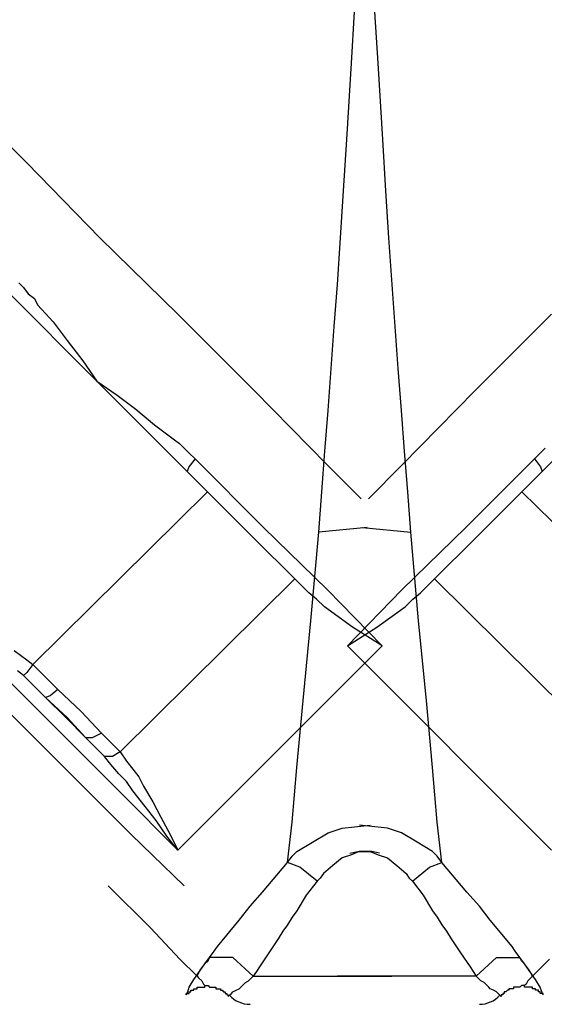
# Model space of a CAD drawing. Extents: x 1152 to 2559, y 156 to 782.
# Tile 82 of 111: x 2065.58 to 2066.71, y 660.45 to 662.57. Entities that reach past the tile are written whole.
import ezdxf

# ---------------------------------------------------------------- set-up
doc = ezdxf.new("R2010")
doc.units = 0
doc.header["$MEASUREMENT"] = 0
doc.layers.add('1', color=1, linetype='CONTINUOUS')

msp = doc.modelspace()

# ---------------------------------------------------------------- linework, layer by layer
at = {"layer": '1', "linetype": 'Continuous'}
for p, q in [((2066.29259, 662.47587), (2066.29931, 662.5868)), ((2066.29259, 662.47587), (2066.29931, 662.5868)), ((2066.35002, 662.47587), (2066.3433, 662.5868)), ((2066.35002, 662.47587), (2066.3433, 662.5868)), ((2066.2825, 662.31117), (2066.29259, 662.47587)), ((2066.2825, 662.31117), (2066.29259, 662.47587)), ((2066.36011, 662.31117), (2066.35002, 662.47587)), ((2066.36011, 662.31117), (2066.35002, 662.47587)), ((2065.59235, 662.26074), (2065.44445, 662.40865)), ((2065.59235, 662.26074), (2065.44445, 662.40865)), ((2066.27578, 662.20024), (2066.2825, 662.31117)), ((2066.27578, 662.20024), (2066.2825, 662.31117)), ((2066.36683, 662.20024), (2066.36011, 662.31117)), ((2066.36683, 662.20024), (2066.36011, 662.31117)), ((2065.75033, 662.0994), (2065.59235, 662.26074)), ((2065.75033, 662.0994), (2065.59235, 662.26074)), ((2066.26906, 662.0994), (2066.27578, 662.20024)), ((2066.26906, 662.0994), (2066.27578, 662.20024)), ((2066.37355, 662.0994), (2066.36683, 662.20024)), ((2066.37355, 662.0994), (2066.36683, 662.20024)), ((2065.9184, 661.93469), (2065.75033, 662.0994)), ((2065.9184, 661.93469), (2065.75033, 662.0994)), ((2066.26233, 661.99855), (2066.26906, 662.0994)), ((2066.26233, 661.99855), (2066.26906, 662.0994)), ((2066.38028, 661.99855), (2066.37355, 662.0994)), ((2066.38028, 661.99855), (2066.37355, 662.0994)), ((2065.57554, 662.00192), (2065.58562, 661.99183)), ((2065.57554, 662.00192), (2065.58562, 661.99183)), ((2066.25561, 661.9078), (2066.26233, 661.99855)), ((2066.25561, 661.9078), (2066.26233, 661.99855)), ((2066.387, 661.9078), (2066.38028, 661.99855)), ((2066.387, 661.9078), (2066.38028, 661.99855)), ((2065.74361, 661.79015), (2065.54865, 661.98511)), ((2065.74361, 661.79015), (2065.54865, 661.98511)), ((2065.58562, 661.99183), (2065.59571, 661.97839)), ((2065.58562, 661.99183), (2065.59571, 661.97839)), ((2065.59571, 661.97839), (2065.60915, 661.9683)), ((2065.59571, 661.97839), (2065.60915, 661.9683)), ((2065.60915, 661.9683), (2065.61588, 661.95486)), ((2065.60915, 661.9683), (2065.61588, 661.95486)), ((2065.61588, 661.95486), (2065.64949, 661.91788)), ((2065.61588, 661.95486), (2065.64949, 661.91788)), ((2066.08311, 661.76998), (2065.9184, 661.93469)), ((2066.08311, 661.76998), (2065.9184, 661.93469)), ((2066.5595, 661.76998), (2066.72421, 661.93469)), ((2066.5595, 661.76998), (2066.72421, 661.93469)), ((2065.64949, 661.91788), (2065.67974, 661.87754)), ((2065.64949, 661.91788), (2065.67974, 661.87754)), ((2066.24889, 661.81704), (2066.25561, 661.9078)), ((2066.24889, 661.81704), (2066.25561, 661.9078)), ((2066.39372, 661.81704), (2066.387, 661.9078)), ((2066.39372, 661.81704), (2066.387, 661.9078)), ((2065.67974, 661.87754), (2065.71336, 661.83385)), ((2065.67974, 661.87754), (2065.71336, 661.83385)), ((2065.71336, 661.83385), (2065.74361, 661.79015)), ((2065.71336, 661.83385), (2065.74361, 661.79015)), ((2066.24217, 661.72628), (2066.24889, 661.81704)), ((2066.24217, 661.72628), (2066.24889, 661.81704)), ((2066.40045, 661.72628), (2066.39372, 661.81704)), ((2066.40045, 661.72628), (2066.39372, 661.81704)), ((2065.93857, 661.59519), (2065.74361, 661.79015)), ((2065.74361, 661.79015), (2065.78731, 661.75989)), ((2065.93857, 661.59519), (2065.74361, 661.79015)), ((2065.74361, 661.79015), (2065.78731, 661.75989)), ((2066.70404, 661.59519), (2066.899, 661.79015)), ((2066.70404, 661.59519), (2066.899, 661.79015)), ((2066.2411, 661.60863), (2066.08311, 661.76998)), ((2066.2411, 661.60863), (2066.08311, 661.76998)), ((2066.40151, 661.60863), (2066.5595, 661.76998)), ((2066.40151, 661.60863), (2066.5595, 661.76998)), ((2065.78731, 661.75989), (2065.82765, 661.72964)), ((2065.78731, 661.75989), (2065.82765, 661.72964)), ((2065.82765, 661.72964), (2065.86798, 661.69603)), ((2065.82765, 661.72964), (2065.86798, 661.69603)), ((2066.23544, 661.63888), (2066.24217, 661.72628)), ((2066.23544, 661.63888), (2066.24217, 661.72628)), ((2066.40717, 661.63888), (2066.40045, 661.72628)), ((2066.40717, 661.63888), (2066.40045, 661.72628)), ((2065.86798, 661.69603), (2065.90832, 661.66578)), ((2065.86798, 661.69603), (2065.90832, 661.66578)), ((2065.90832, 661.66578), (2065.92177, 661.65569)), ((2065.90832, 661.66578), (2065.92177, 661.65569)), ((2065.92177, 661.65569), (2065.93185, 661.64561)), ((2065.92177, 661.65569), (2065.93185, 661.64561)), ((2065.93185, 661.64561), (2065.94193, 661.63552)), ((2065.93185, 661.64561), (2065.94193, 661.63552)), ((2065.94193, 661.63552), (2065.95538, 661.62208)), ((2065.94193, 661.63552), (2065.95538, 661.62208)), ((2066.22872, 661.55149), (2066.23544, 661.63888)), ((2066.22872, 661.55149), (2066.23544, 661.63888)), ((2066.41389, 661.55149), (2066.40717, 661.63888)), ((2066.41389, 661.55149), (2066.40717, 661.63888)), ((2066.70068, 661.63552), (2066.68723, 661.62208)), ((2066.70068, 661.63552), (2066.68723, 661.62208)), ((2066.71076, 661.64561), (2066.70068, 661.63552)), ((2066.71076, 661.64561), (2066.70068, 661.63552)), ((2065.95538, 661.62208), (2065.94193, 661.60527)), ((2065.95538, 661.62208), (2065.94193, 661.60527)), ((2065.95538, 661.62208), (2066.10328, 661.47418)), ((2065.95538, 661.62208), (2066.10328, 661.47418)), ((2066.68723, 661.62208), (2066.53933, 661.47418)), ((2066.68723, 661.62208), (2066.53933, 661.47418)), ((2066.68723, 661.62208), (2066.70068, 661.60527)), ((2066.68723, 661.62208), (2066.70068, 661.60527)), ((2065.94193, 661.60527), (2065.93857, 661.59519)), ((2065.94193, 661.60527), (2065.93857, 661.59519)), ((2065.98227, 661.55149), (2065.93857, 661.59519)), ((2065.98227, 661.55149), (2065.93857, 661.59519)), ((2066.31337, 661.53636), (2066.2411, 661.60863)), ((2066.31337, 661.53636), (2066.2411, 661.60863)), ((2066.32924, 661.53636), (2066.40151, 661.60863)), ((2066.32924, 661.53636), (2066.40151, 661.60863)), ((2066.66034, 661.55149), (2066.70404, 661.59519)), ((2066.66034, 661.55149), (2066.70404, 661.59519)), ((2066.70068, 661.60527), (2066.70404, 661.59519)), ((2066.70068, 661.60527), (2066.70404, 661.59519)), ((2065.60579, 661.17837), (2065.98227, 661.55149)), ((2065.60579, 661.17837), (2065.98227, 661.55149)), ((2065.98227, 661.55149), (2066.08311, 661.45065)), ((2065.98227, 661.55149), (2066.08311, 661.45065)), ((2066.222, 661.46409), (2066.22872, 661.55149)), ((2066.222, 661.46409), (2066.22872, 661.55149)), ((2066.42061, 661.46409), (2066.41389, 661.55149)), ((2066.42061, 661.46409), (2066.41389, 661.55149)), ((2066.66034, 661.55149), (2066.5595, 661.45065)), ((2066.66034, 661.55149), (2066.5595, 661.45065)), ((2067.03682, 661.17837), (2066.66034, 661.55149)), ((2067.03682, 661.17837), (2066.66034, 661.55149)), ((2066.10328, 661.47418), (2066.2411, 661.33972)), ((2066.10328, 661.47418), (2066.2411, 661.33972)), ((2066.20519, 661.27249), (2066.222, 661.46409)), ((2066.20519, 661.27249), (2066.222, 661.46409)), ((2066.3262, 661.47418), (2066.222, 661.46409)), ((2066.3262, 661.47418), (2066.222, 661.46409)), ((2066.31641, 661.47418), (2066.42061, 661.46409)), ((2066.31641, 661.47418), (2066.42061, 661.46409)), ((2066.53933, 661.47418), (2066.40151, 661.33972)), ((2066.53933, 661.47418), (2066.40151, 661.33972)), ((2066.43742, 661.27249), (2066.42061, 661.46409)), ((2066.43742, 661.27249), (2066.42061, 661.46409)), ((2066.08311, 661.45065), (2066.17051, 661.36325)), ((2066.08311, 661.45065), (2066.17051, 661.36325)), ((2066.5595, 661.45065), (2066.4721, 661.36325)), ((2066.5595, 661.45065), (2066.4721, 661.36325)), ((2066.17051, 661.36325), (2065.79403, 660.99013)), ((2066.17051, 661.36325), (2065.79403, 660.99013)), ((2066.20076, 661.333), (2066.17051, 661.36325)), ((2066.20076, 661.333), (2066.17051, 661.36325)), ((2066.44185, 661.333), (2066.4721, 661.36325)), ((2066.44185, 661.333), (2066.4721, 661.36325)), ((2066.4721, 661.36325), (2066.84858, 660.99013)), ((2066.4721, 661.36325), (2066.84858, 660.99013)), ((2066.2411, 661.33972), (2066.35875, 661.21871)), ((2066.2411, 661.33972), (2066.35875, 661.21871)), ((2066.40151, 661.33972), (2066.28386, 661.21871)), ((2066.40151, 661.33972), (2066.28386, 661.21871)), ((2066.21757, 661.31955), (2066.20076, 661.333)), ((2066.21757, 661.31955), (2066.20076, 661.333)), ((2066.23438, 661.30274), (2066.21757, 661.31955)), ((2066.23438, 661.30274), (2066.21757, 661.31955)), ((2066.40823, 661.30274), (2066.42504, 661.31955)), ((2066.40823, 661.30274), (2066.42504, 661.31955)), ((2066.42504, 661.31955), (2066.44185, 661.333)), ((2066.42504, 661.31955), (2066.44185, 661.333)), ((2066.29488, 661.25905), (2066.23438, 661.30274)), ((2066.29488, 661.25905), (2066.23438, 661.30274)), ((2066.34773, 661.25905), (2066.40823, 661.30274)), ((2066.34773, 661.25905), (2066.40823, 661.30274)), ((2066.18838, 661.10106), (2066.20519, 661.27249)), ((2066.18838, 661.10106), (2066.20519, 661.27249)), ((2066.45423, 661.10106), (2066.43742, 661.27249)), ((2066.45423, 661.10106), (2066.43742, 661.27249)), ((2066.28386, 661.21871), (2066.34773, 661.25905)), ((2066.28386, 661.21871), (2066.34773, 661.25905)), ((2066.35875, 661.21871), (2066.29488, 661.25905)), ((2066.35875, 661.21871), (2066.29488, 661.25905)), ((2065.56546, 661.20862), (2065.5789, 661.19854)), ((2065.56546, 661.20862), (2065.5789, 661.19854)), ((2066.35875, 661.21871), (2065.9184, 660.77836)), ((2066.35875, 661.21871), (2065.9184, 660.77836)), ((2066.28386, 661.21871), (2066.72421, 660.77836)), ((2066.28386, 661.21871), (2066.72421, 660.77836)), ((2065.5789, 661.19854), (2065.59235, 661.18846)), ((2065.5789, 661.19854), (2065.59235, 661.18846)), ((2065.59235, 661.18846), (2065.60579, 661.17837)), ((2065.59235, 661.18846), (2065.60579, 661.17837)), ((2065.66294, 661.03383), (2065.51504, 661.18173)), ((2065.66294, 661.03383), (2065.51504, 661.18173)), ((2065.60579, 661.17837), (2065.59235, 661.16156)), ((2065.60579, 661.17837), (2065.59235, 661.16156)), ((2065.60579, 661.17837), (2065.61924, 661.16493)), ((2065.60579, 661.17837), (2065.61924, 661.16493)), ((2065.58562, 661.15484), (2065.57218, 661.16493)), ((2065.58562, 661.15484), (2065.57218, 661.16493)), ((2065.59235, 661.16156), (2065.58562, 661.15484)), ((2065.59235, 661.16156), (2065.58562, 661.15484)), ((2065.59907, 661.1414), (2065.58562, 661.15484)), ((2065.59907, 661.1414), (2065.58562, 661.15484)), ((2065.61924, 661.16493), (2065.63268, 661.15148)), ((2065.61924, 661.16493), (2065.63268, 661.15148)), ((2065.63268, 661.15148), (2065.64613, 661.13803)), ((2065.63268, 661.15148), (2065.64613, 661.13803)), ((2065.60915, 661.13131), (2065.59907, 661.1414)), ((2065.60915, 661.13131), (2065.59907, 661.1414)), ((2065.6226, 661.11787), (2065.60915, 661.13131)), ((2065.6226, 661.11787), (2065.60915, 661.13131)), ((2065.65958, 661.12459), (2065.64277, 661.11114)), ((2065.65958, 661.12459), (2065.64277, 661.11114)), ((2065.64613, 661.13803), (2065.65958, 661.12459)), ((2065.64613, 661.13803), (2065.65958, 661.12459)), ((2065.65958, 661.12459), (2065.71, 661.07753)), ((2065.65958, 661.12459), (2065.71, 661.07753)), ((2065.63268, 661.10778), (2065.6226, 661.11787)), ((2065.63268, 661.10778), (2065.6226, 661.11787)), ((2065.64277, 661.11114), (2065.63268, 661.10778)), ((2065.64277, 661.11114), (2065.63268, 661.10778)), ((2065.63268, 661.10778), (2065.67638, 661.06408)), ((2065.67974, 661.06408), (2065.63268, 661.10778)), ((2065.63268, 661.10778), (2065.67638, 661.06408)), ((2065.67974, 661.06408), (2065.63268, 661.10778)), ((2065.54193, 661.08761), (2065.68647, 660.94307)), ((2066.17494, 660.95652), (2066.18838, 661.10106)), ((2066.17494, 660.95652), (2066.18838, 661.10106)), ((2066.46767, 660.95652), (2066.45423, 661.10106)), ((2066.46767, 660.95652), (2066.45423, 661.10106)), ((2065.67638, 661.06408), (2065.72008, 661.02039)), ((2065.67638, 661.06408), (2065.72008, 661.02039)), ((2065.72008, 661.02039), (2065.67974, 661.06408)), ((2065.72008, 661.02039), (2065.67974, 661.06408)), ((2065.71, 661.07753), (2065.7537, 661.03047)), ((2065.71, 661.07753), (2065.7537, 661.03047)), ((2065.79739, 660.89937), (2065.66294, 661.03383)), ((2065.79739, 660.89937), (2065.66294, 661.03383)), ((2065.73017, 661.0103), (2065.72008, 661.02039)), ((2065.73353, 661.02039), (2065.72008, 661.02039)), ((2065.73353, 661.02039), (2065.72008, 661.02039)), ((2065.73017, 661.0103), (2065.72008, 661.02039)), ((2065.7537, 661.03047), (2065.73353, 661.02039)), ((2065.7537, 661.03047), (2065.73353, 661.02039)), ((2065.7537, 661.03047), (2065.76378, 661.02039)), ((2065.7537, 661.03047), (2065.76378, 661.02039)), ((2065.76378, 661.02039), (2065.77386, 661.0103)), ((2065.76378, 661.02039), (2065.77386, 661.0103)), ((2065.74025, 661.00022), (2065.73017, 661.0103)), ((2065.74025, 661.00022), (2065.73017, 661.0103)), ((2065.75033, 660.99013), (2065.74025, 661.00022)), ((2065.75033, 660.99013), (2065.74025, 661.00022)), ((2065.77386, 661.0103), (2065.78395, 661.00022)), ((2065.77386, 661.0103), (2065.78395, 661.00022)), ((2065.78395, 661.00022), (2065.79403, 660.99013)), ((2065.78395, 661.00022), (2065.79403, 660.99013)), ((2065.76042, 660.98005), (2065.75033, 660.99013)), ((2065.76042, 660.98005), (2065.75033, 660.99013)), ((2065.77722, 660.98005), (2065.76042, 660.98005)), ((2065.77722, 660.98005), (2065.76042, 660.98005)), ((2065.77386, 660.96324), (2065.76042, 660.98005)), ((2065.77386, 660.96324), (2065.76042, 660.98005)), ((2065.79403, 660.99013), (2065.77722, 660.98005)), ((2065.79403, 660.99013), (2065.77722, 660.98005)), ((2065.79403, 660.99013), (2065.80748, 660.96996)), ((2065.79403, 660.99013), (2065.80748, 660.96996)), ((2065.79067, 660.94307), (2065.77386, 660.96324)), ((2065.79067, 660.94307), (2065.77386, 660.96324)), ((2065.80748, 660.96996), (2065.82092, 660.95316)), ((2065.80748, 660.96996), (2065.82092, 660.95316)), ((2066.16485, 660.83887), (2066.17494, 660.95652)), ((2066.16485, 660.83887), (2066.17494, 660.95652)), ((2066.47776, 660.83887), (2066.46767, 660.95652)), ((2066.47776, 660.83887), (2066.46767, 660.95652)), ((2065.68647, 660.94307), (2065.81756, 660.81198)), ((2065.80748, 660.92627), (2065.79067, 660.94307)), ((2065.80748, 660.92627), (2065.79067, 660.94307)), ((2065.82092, 660.95316), (2065.83437, 660.93635)), ((2065.82092, 660.95316), (2065.83437, 660.93635)), ((2065.83437, 660.93635), (2065.84445, 660.91618)), ((2065.83437, 660.93635), (2065.84445, 660.91618)), ((2065.82092, 660.9061), (2065.80748, 660.92627)), ((2065.82092, 660.9061), (2065.80748, 660.92627)), ((2065.84445, 660.91618), (2065.86462, 660.88257)), ((2065.84445, 660.91618), (2065.86462, 660.88257)), ((2065.9184, 660.77836), (2065.79739, 660.89937)), ((2065.9184, 660.77836), (2065.79739, 660.89937)), ((2065.84781, 660.87248), (2065.82092, 660.9061)), ((2065.84781, 660.87248), (2065.82092, 660.9061)), ((2065.87134, 660.84223), (2065.84781, 660.87248)), ((2065.87134, 660.84223), (2065.84781, 660.87248)), ((2065.86462, 660.88257), (2065.88143, 660.84895)), ((2065.86462, 660.88257), (2065.88143, 660.84895)), ((2065.88143, 660.84895), (2065.9016, 660.81198)), ((2065.88143, 660.84895), (2065.9016, 660.81198)), ((2065.89487, 660.80862), (2065.87134, 660.84223)), ((2065.89487, 660.80862), (2065.87134, 660.84223)), ((2066.15477, 660.75147), (2066.16485, 660.83887)), ((2066.15477, 660.75147), (2066.16485, 660.83887)), ((2066.27242, 660.82542), (2066.29931, 660.82879)), ((2066.27242, 660.82542), (2066.29931, 660.82879)), ((2066.29931, 660.82879), (2066.33292, 660.83215)), ((2066.29931, 660.82879), (2066.33292, 660.83215)), ((2066.3433, 660.82879), (2066.30969, 660.83215)), ((2066.3433, 660.82879), (2066.30969, 660.83215)), ((2066.37019, 660.82542), (2066.3433, 660.82879)), ((2066.37019, 660.82542), (2066.3433, 660.82879)), ((2066.48784, 660.75147), (2066.47776, 660.83887)), ((2066.48784, 660.75147), (2066.47776, 660.83887)), ((2065.81756, 660.81198), (2065.93185, 660.70105)), ((2065.9184, 660.77836), (2065.89487, 660.80862)), ((2065.9184, 660.77836), (2065.89487, 660.80862)), ((2065.9016, 660.81198), (2065.9184, 660.77836)), ((2065.9016, 660.81198), (2065.9184, 660.77836)), ((2066.20855, 660.79517), (2066.24217, 660.81534)), ((2066.20855, 660.79517), (2066.24217, 660.81534)), ((2066.24217, 660.81534), (2066.27242, 660.82542)), ((2066.24217, 660.81534), (2066.27242, 660.82542)), ((2066.40045, 660.81534), (2066.37019, 660.82542)), ((2066.40045, 660.81534), (2066.37019, 660.82542)), ((2066.43406, 660.79517), (2066.40045, 660.81534)), ((2066.43406, 660.79517), (2066.40045, 660.81534)), ((2066.17494, 660.775), (2066.20855, 660.79517)), ((2066.17494, 660.775), (2066.20855, 660.79517)), ((2066.46767, 660.775), (2066.43406, 660.79517)), ((2066.46767, 660.775), (2066.43406, 660.79517)), ((2066.15477, 660.75147), (2066.16485, 660.76492)), ((2066.15477, 660.75147), (2066.16485, 660.76492)), ((2066.16485, 660.76492), (2066.17494, 660.775)), ((2066.16485, 660.76492), (2066.17494, 660.775)), ((2066.29259, 660.76828), (2066.27242, 660.76156)), ((2066.29259, 660.76828), (2066.27242, 660.76156)), ((2066.28952, 660.77164), (2066.30633, 660.775)), ((2066.28952, 660.77164), (2066.30633, 660.775)), ((2066.30939, 660.775), (2066.29259, 660.76828)), ((2066.30939, 660.775), (2066.29259, 660.76828)), ((2066.30633, 660.775), (2066.32649, 660.775)), ((2066.30633, 660.775), (2066.32649, 660.775)), ((2066.31612, 660.775), (2066.30939, 660.775)), ((2066.31612, 660.775), (2066.30939, 660.775)), ((2066.33629, 660.775), (2066.31612, 660.775)), ((2066.33629, 660.775), (2066.31612, 660.775)), ((2066.32649, 660.775), (2066.33322, 660.775)), ((2066.32649, 660.775), (2066.33322, 660.775)), ((2066.33322, 660.775), (2066.35002, 660.76828)), ((2066.33322, 660.775), (2066.35002, 660.76828)), ((2066.35309, 660.77164), (2066.33629, 660.775)), ((2066.35309, 660.77164), (2066.33629, 660.775)), ((2066.35002, 660.76828), (2066.37019, 660.76156)), ((2066.35002, 660.76828), (2066.37019, 660.76156)), ((2066.47776, 660.76492), (2066.46767, 660.775)), ((2066.47776, 660.76492), (2066.46767, 660.775)), ((2066.48784, 660.75147), (2066.47776, 660.76492)), ((2066.48784, 660.75147), (2066.47776, 660.76492)), ((2066.10099, 660.68761), (2066.15477, 660.75147)), ((2066.10099, 660.68761), (2066.15477, 660.75147)), ((2066.18166, 660.74139), (2066.15477, 660.75147)), ((2066.18166, 660.74139), (2066.15477, 660.75147)), ((2066.21864, 660.71114), (2066.18166, 660.74139)), ((2066.21864, 660.71114), (2066.18166, 660.74139)), ((2066.25225, 660.74475), (2066.23208, 660.72794)), ((2066.25225, 660.74475), (2066.23208, 660.72794)), ((2066.27242, 660.76156), (2066.25225, 660.74475)), ((2066.27242, 660.76156), (2066.25225, 660.74475)), ((2066.37019, 660.76156), (2066.39036, 660.74475)), ((2066.37019, 660.76156), (2066.39036, 660.74475)), ((2066.39036, 660.74475), (2066.41053, 660.72794)), ((2066.39036, 660.74475), (2066.41053, 660.72794)), ((2066.42397, 660.71114), (2066.46095, 660.74139)), ((2066.42397, 660.71114), (2066.46095, 660.74139)), ((2066.46095, 660.74139), (2066.48784, 660.75147)), ((2066.46095, 660.74139), (2066.48784, 660.75147)), ((2066.54162, 660.68761), (2066.48784, 660.75147)), ((2066.54162, 660.68761), (2066.48784, 660.75147)), ((2066.23208, 660.72794), (2066.22536, 660.71786)), ((2066.23208, 660.72794), (2066.22536, 660.71786)), ((2066.41053, 660.72794), (2066.41725, 660.71786)), ((2066.41053, 660.72794), (2066.41725, 660.71786)), ((2065.76821, 660.70105), (2065.85897, 660.61029)), ((2066.21864, 660.71114), (2066.19511, 660.68088)), ((2066.21864, 660.71114), (2066.19511, 660.68088)), ((2066.22536, 660.71786), (2066.21864, 660.71114)), ((2066.22536, 660.71786), (2066.21864, 660.71114)), ((2066.41725, 660.71786), (2066.42397, 660.71114)), ((2066.41725, 660.71786), (2066.42397, 660.71114)), ((2066.42397, 660.71114), (2066.4475, 660.68088)), ((2066.42397, 660.71114), (2066.4475, 660.68088)), ((2066.0741, 660.65735), (2066.10099, 660.68761)), ((2066.0741, 660.65735), (2066.10099, 660.68761)), ((2066.19511, 660.68088), (2066.17494, 660.64727)), ((2066.19511, 660.68088), (2066.17494, 660.64727)), ((2066.4475, 660.68088), (2066.46767, 660.64727)), ((2066.4475, 660.68088), (2066.46767, 660.64727)), ((2066.56852, 660.65735), (2066.54162, 660.68761)), ((2066.56852, 660.65735), (2066.54162, 660.68761)), ((2066.05057, 660.6271), (2066.0741, 660.65735)), ((2066.05057, 660.6271), (2066.0741, 660.65735)), ((2066.59205, 660.6271), (2066.56852, 660.65735)), ((2066.59205, 660.6271), (2066.56852, 660.65735)), ((2066.17494, 660.64727), (2066.16485, 660.63382)), ((2066.17494, 660.64727), (2066.16485, 660.63382)), ((2066.46767, 660.64727), (2066.47776, 660.63382)), ((2066.46767, 660.64727), (2066.47776, 660.63382)), ((2066.00351, 660.56996), (2066.05057, 660.6271)), ((2066.00351, 660.56996), (2066.05057, 660.6271)), ((2066.15477, 660.61702), (2066.14469, 660.60357)), ((2066.15477, 660.61702), (2066.14469, 660.60357)), ((2066.16485, 660.63382), (2066.15477, 660.61702)), ((2066.16485, 660.63382), (2066.15477, 660.61702)), ((2066.47776, 660.63382), (2066.48784, 660.61702)), ((2066.47776, 660.63382), (2066.48784, 660.61702)), ((2066.48784, 660.61702), (2066.49793, 660.60357)), ((2066.48784, 660.61702), (2066.49793, 660.60357)), ((2066.6391, 660.56996), (2066.59205, 660.6271)), ((2066.6391, 660.56996), (2066.59205, 660.6271)), ((2065.85897, 660.61029), (2065.92283, 660.54307)), ((2066.14469, 660.60357), (2066.1346, 660.58676)), ((2066.14469, 660.60357), (2066.1346, 660.58676)), ((2066.49793, 660.60357), (2066.50801, 660.58676)), ((2066.49793, 660.60357), (2066.50801, 660.58676)), ((2066.1346, 660.58676), (2066.11443, 660.55651)), ((2066.1346, 660.58676), (2066.11443, 660.55651)), ((2066.50801, 660.58676), (2066.52818, 660.55651)), ((2066.50801, 660.58676), (2066.52818, 660.55651)), ((2065.9867, 660.54643), (2065.99678, 660.55987)), ((2065.9867, 660.54643), (2065.99678, 660.55987)), ((2065.99678, 660.55987), (2066.00351, 660.56996)), ((2065.99678, 660.55987), (2066.00351, 660.56996)), ((2066.11443, 660.55651), (2066.09426, 660.52626)), ((2066.11443, 660.55651), (2066.09426, 660.52626)), ((2066.52818, 660.55651), (2066.54835, 660.52626)), ((2066.52818, 660.55651), (2066.54835, 660.52626)), ((2066.64583, 660.55987), (2066.6391, 660.56996)), ((2066.64583, 660.55987), (2066.6391, 660.56996)), ((2066.65591, 660.54643), (2066.64583, 660.55987)), ((2066.65591, 660.54643), (2066.64583, 660.55987)), ((2065.92283, 660.54307), (2065.95981, 660.50609)), ((2065.95309, 660.49937), (2065.97662, 660.53298)), ((2065.96653, 660.51954), (2065.97662, 660.53298)), ((2065.97662, 660.53298), (2065.9867, 660.54643)), ((2065.97662, 660.53298), (2065.98334, 660.5397)), ((2065.98334, 660.5397), (2065.9867, 660.54643)), ((2066.03712, 660.54643), (2065.9867, 660.54643)), ((2066.03712, 660.54643), (2065.9867, 660.54643)), ((2066.08082, 660.50609), (2066.03712, 660.54643)), ((2066.08082, 660.50609), (2066.03712, 660.54643)), ((2066.56179, 660.50609), (2066.60549, 660.54643)), ((2066.56179, 660.50609), (2066.60549, 660.54643)), ((2066.60549, 660.54643), (2066.65591, 660.54643)), ((2066.60549, 660.54643), (2066.65591, 660.54643)), ((2066.65927, 660.5397), (2066.65591, 660.54643)), ((2066.666, 660.53298), (2066.65591, 660.54643)), ((2066.666, 660.53298), (2066.65927, 660.5397)), ((2066.68953, 660.49937), (2066.666, 660.53298)), ((2066.67608, 660.51954), (2066.666, 660.53298)), ((2066.71978, 660.54307), (2066.6828, 660.50609)), ((2065.95981, 660.50609), (2065.96653, 660.51954)), ((2066.08754, 660.51617), (2066.08082, 660.50609)), ((2066.08754, 660.51617), (2066.08082, 660.50609)), ((2066.09426, 660.52626), (2066.08754, 660.51617)), ((2066.09426, 660.52626), (2066.08754, 660.51617)), ((2066.54835, 660.52626), (2066.55507, 660.51617)), ((2066.54835, 660.52626), (2066.55507, 660.51617)), ((2066.55507, 660.51617), (2066.56179, 660.50609)), ((2066.55507, 660.51617), (2066.56179, 660.50609)), ((2066.6828, 660.50609), (2066.67608, 660.51954)), ((2065.943, 660.48256), (2065.95309, 660.49937)), ((2065.95981, 660.50609), (2065.96317, 660.50273)), ((2065.96317, 660.50273), (2065.96989, 660.49601)), ((2065.96989, 660.49601), (2065.97325, 660.48928)), ((2065.97325, 660.48928), (2065.97662, 660.48592)), ((2066.05393, 660.48256), (2066.06401, 660.49264)), ((2066.05393, 660.48256), (2066.06401, 660.49264)), ((2066.06401, 660.49264), (2066.07073, 660.49601)), ((2066.06401, 660.49264), (2066.07073, 660.49601)), ((2066.07073, 660.49601), (2066.08082, 660.50609)), ((2066.07073, 660.49601), (2066.08082, 660.50609)), ((2066.08082, 660.50609), (2066.16485, 660.50609)), ((2066.08082, 660.50609), (2066.16485, 660.50609)), ((2066.16485, 660.50609), (2066.26906, 660.50609)), ((2066.16485, 660.50609), (2066.26906, 660.50609)), ((2066.37355, 660.50609), (2066.26263, 660.50609)), ((2066.37355, 660.50609), (2066.26263, 660.50609)), ((2066.26906, 660.50609), (2066.37998, 660.50609)), ((2066.26906, 660.50609), (2066.37998, 660.50609)), ((2066.47776, 660.50609), (2066.37355, 660.50609)), ((2066.47776, 660.50609), (2066.37355, 660.50609)), ((2066.56179, 660.50609), (2066.47776, 660.50609)), ((2066.56179, 660.50609), (2066.47776, 660.50609)), ((2066.57188, 660.49601), (2066.56179, 660.50609)), ((2066.57188, 660.49601), (2066.56179, 660.50609)), ((2066.5786, 660.49264), (2066.57188, 660.49601)), ((2066.5786, 660.49264), (2066.57188, 660.49601)), ((2066.58868, 660.48256), (2066.5786, 660.49264)), ((2066.58868, 660.48256), (2066.5786, 660.49264)), ((2066.66936, 660.48928), (2066.666, 660.48592)), ((2066.67272, 660.49601), (2066.66936, 660.48928)), ((2066.67944, 660.50273), (2066.67272, 660.49601)), ((2066.6828, 660.50609), (2066.67944, 660.50273)), ((2066.69961, 660.48256), (2066.68953, 660.49937)), ((2065.93628, 660.46575), (2065.93964, 660.47248)), ((2065.93628, 660.46575), (2065.93628, 660.46911)), ((2065.93628, 660.46911), (2065.93964, 660.46911)), ((2065.93964, 660.47248), (2065.943, 660.48256)), ((2065.93964, 660.46911), (2065.943, 660.46911)), ((2065.943, 660.46911), (2065.943, 660.47248)), ((2065.943, 660.47248), (2065.94636, 660.47248)), ((2065.94636, 660.47248), (2065.94636, 660.47584)), ((2065.94636, 660.47584), (2065.94972, 660.47584)), ((2065.94972, 660.47584), (2065.95309, 660.47584)), ((2065.95309, 660.47584), (2065.95309, 660.4792)), ((2065.95309, 660.4792), (2065.95645, 660.4792)), ((2065.95645, 660.4792), (2065.95981, 660.4792)), ((2065.95981, 660.4792), (2065.95981, 660.48256)), ((2065.95981, 660.48256), (2065.96317, 660.48256)), ((2065.96317, 660.48256), (2065.96653, 660.48256)), ((2065.96653, 660.48256), (2065.96989, 660.48256)), ((2065.96989, 660.48256), (2065.97325, 660.48256)), ((2065.97325, 660.48256), (2065.97662, 660.48256)), ((2065.97662, 660.48592), (2065.97998, 660.48592)), ((2065.97662, 660.48256), (2065.97662, 660.48592)), ((2065.97662, 660.48592), (2065.97998, 660.48592)), ((2065.97998, 660.48592), (2065.98334, 660.48592)), ((2065.97998, 660.48592), (2065.98334, 660.48592)), ((2065.98334, 660.48592), (2065.9867, 660.48256)), ((2065.98334, 660.48592), (2065.9867, 660.48256)), ((2065.9867, 660.48256), (2065.99006, 660.48256)), ((2065.9867, 660.48256), (2065.99006, 660.48256)), ((2065.99006, 660.48256), (2065.99342, 660.48256)), ((2065.99006, 660.48256), (2065.99342, 660.48256)), ((2065.99342, 660.48256), (2065.99678, 660.48256)), ((2065.99342, 660.48256), (2065.99678, 660.48256)), ((2065.99678, 660.48256), (2066.00015, 660.48256)), ((2065.99678, 660.48256), (2066.00015, 660.48256)), ((2066.00015, 660.48256), (2066.00015, 660.4792)), ((2066.00015, 660.48256), (2066.00015, 660.4792)), ((2066.00015, 660.4792), (2066.00351, 660.4792)), ((2066.00015, 660.4792), (2066.00351, 660.4792)), ((2066.00351, 660.4792), (2066.00687, 660.4792)), ((2066.00351, 660.4792), (2066.00687, 660.4792)), ((2066.00687, 660.4792), (2066.01023, 660.4792)), ((2066.00687, 660.4792), (2066.01023, 660.4792)), ((2066.01023, 660.4792), (2066.01023, 660.47584)), ((2066.01023, 660.4792), (2066.01023, 660.47584)), ((2066.01023, 660.47584), (2066.01359, 660.47584)), ((2066.01023, 660.47584), (2066.01359, 660.47584)), ((2066.01359, 660.47584), (2066.01695, 660.47248)), ((2066.01359, 660.47584), (2066.01695, 660.47248)), ((2066.01695, 660.47248), (2066.02031, 660.47248)), ((2066.01695, 660.47248), (2066.02031, 660.47248)), ((2066.02031, 660.47248), (2066.02031, 660.46911)), ((2066.02031, 660.47248), (2066.02031, 660.46911)), ((2066.02031, 660.46911), (2066.02367, 660.46911)), ((2066.02031, 660.46911), (2066.02367, 660.46911)), ((2066.02367, 660.46911), (2066.02367, 660.46575)), ((2066.02367, 660.46911), (2066.02367, 660.46575)), ((2066.02367, 660.46575), (2066.02704, 660.46575)), ((2066.02367, 660.46575), (2066.02704, 660.46575)), ((2066.02704, 660.46575), (2066.02704, 660.46239)), ((2066.02704, 660.46239), (2066.0304, 660.46575)), ((2066.02704, 660.46239), (2066.0304, 660.46575)), ((2066.02704, 660.46575), (2066.02704, 660.46239)), ((2066.0304, 660.46575), (2066.03376, 660.46911)), ((2066.0304, 660.46575), (2066.03376, 660.46911)), ((2066.03376, 660.46911), (2066.03712, 660.47248)), ((2066.03376, 660.46911), (2066.03712, 660.47248)), ((2066.03712, 660.47248), (2066.04384, 660.47584)), ((2066.03712, 660.47248), (2066.04384, 660.47584)), ((2066.04384, 660.47584), (2066.05057, 660.4792)), ((2066.04384, 660.47584), (2066.05057, 660.4792)), ((2066.05057, 660.4792), (2066.05393, 660.48256)), ((2066.05057, 660.4792), (2066.05393, 660.48256)), ((2066.59205, 660.4792), (2066.58868, 660.48256)), ((2066.59205, 660.4792), (2066.58868, 660.48256)), ((2066.59877, 660.47584), (2066.59205, 660.4792)), ((2066.59877, 660.47584), (2066.59205, 660.4792)), ((2066.60549, 660.47248), (2066.59877, 660.47584)), ((2066.60549, 660.47248), (2066.59877, 660.47584)), ((2066.60885, 660.46911), (2066.60549, 660.47248)), ((2066.60885, 660.46911), (2066.60549, 660.47248)), ((2066.61221, 660.46575), (2066.60885, 660.46911)), ((2066.61221, 660.46575), (2066.60885, 660.46911)), ((2066.61558, 660.46239), (2066.61221, 660.46575)), ((2066.61558, 660.46239), (2066.61221, 660.46575)), ((2066.61558, 660.46575), (2066.61558, 660.46239)), ((2066.61894, 660.46575), (2066.61558, 660.46575)), ((2066.61894, 660.46575), (2066.61558, 660.46575)), ((2066.61558, 660.46575), (2066.61558, 660.46239)), ((2066.6223, 660.46911), (2066.61894, 660.46911)), ((2066.61894, 660.46911), (2066.61894, 660.46575)), ((2066.6223, 660.46911), (2066.61894, 660.46911)), ((2066.61894, 660.46911), (2066.61894, 660.46575)), ((2066.6223, 660.47248), (2066.6223, 660.46911)), ((2066.62566, 660.47248), (2066.6223, 660.47248)), ((2066.6223, 660.47248), (2066.6223, 660.46911)), ((2066.62566, 660.47248), (2066.6223, 660.47248)), ((2066.62902, 660.47584), (2066.62566, 660.47248)), ((2066.62902, 660.47584), (2066.62566, 660.47248)), ((2066.63238, 660.47584), (2066.62902, 660.47584)), ((2066.63238, 660.47584), (2066.62902, 660.47584)), ((2066.63238, 660.4792), (2066.63238, 660.47584)), ((2066.63574, 660.4792), (2066.63238, 660.4792)), ((2066.63574, 660.4792), (2066.63238, 660.4792)), ((2066.63238, 660.4792), (2066.63238, 660.47584)), ((2066.6391, 660.4792), (2066.63574, 660.4792)), ((2066.6391, 660.4792), (2066.63574, 660.4792)), ((2066.64247, 660.4792), (2066.6391, 660.4792)), ((2066.64247, 660.4792), (2066.6391, 660.4792)), ((2066.64583, 660.48256), (2066.64247, 660.48256)), ((2066.64247, 660.48256), (2066.64247, 660.4792)), ((2066.64247, 660.48256), (2066.64247, 660.4792)), ((2066.64583, 660.48256), (2066.64247, 660.48256)), ((2066.64919, 660.48256), (2066.64583, 660.48256)), ((2066.64919, 660.48256), (2066.64583, 660.48256)), ((2066.65255, 660.48256), (2066.64919, 660.48256)), ((2066.65255, 660.48256), (2066.64919, 660.48256)), ((2066.65591, 660.48256), (2066.65255, 660.48256)), ((2066.65591, 660.48256), (2066.65255, 660.48256)), ((2066.65927, 660.48592), (2066.65591, 660.48256)), ((2066.65927, 660.48592), (2066.65591, 660.48256)), ((2066.66263, 660.48592), (2066.65927, 660.48592)), ((2066.66263, 660.48592), (2066.65927, 660.48592)), ((2066.666, 660.48592), (2066.66263, 660.48592)), ((2066.666, 660.48592), (2066.66263, 660.48592)), ((2066.666, 660.48256), (2066.666, 660.48592)), ((2066.66936, 660.48256), (2066.666, 660.48256)), ((2066.67272, 660.48256), (2066.66936, 660.48256)), ((2066.67608, 660.48256), (2066.67272, 660.48256)), ((2066.67944, 660.48256), (2066.67608, 660.48256)), ((2066.6828, 660.48256), (2066.67944, 660.48256)), ((2066.6828, 660.4792), (2066.6828, 660.48256)), ((2066.68616, 660.4792), (2066.6828, 660.4792)), ((2066.68953, 660.4792), (2066.68616, 660.4792)), ((2066.68953, 660.47584), (2066.68953, 660.4792)), ((2066.69289, 660.47584), (2066.68953, 660.47584)), ((2066.69625, 660.47584), (2066.69289, 660.47584)), ((2066.69625, 660.47248), (2066.69625, 660.47584)), ((2066.69961, 660.47248), (2066.69625, 660.47248)), ((2066.70297, 660.47248), (2066.69961, 660.48256)), ((2066.69961, 660.46911), (2066.69961, 660.47248)), ((2066.70297, 660.46911), (2066.69961, 660.46911)), ((2066.70633, 660.46575), (2066.70297, 660.47248)), ((2066.70633, 660.46911), (2066.70297, 660.46911)), ((2066.70633, 660.46575), (2066.70633, 660.46911))]:
    msp.add_line(p, q, dxfattribs=at)
for centre, start, end in [((2066.0741, 660.50609), 222.70939, 270), ((2066.0741, 660.50609), 222.70939, 270), ((2066.56852, 660.50609), 270, 317.29061), ((2066.56852, 660.50609), 270, 317.29061)]:
    msp.add_arc(centre, 0.06051, start, end, dxfattribs=at)

doc.saveas('drawing.dxf')
